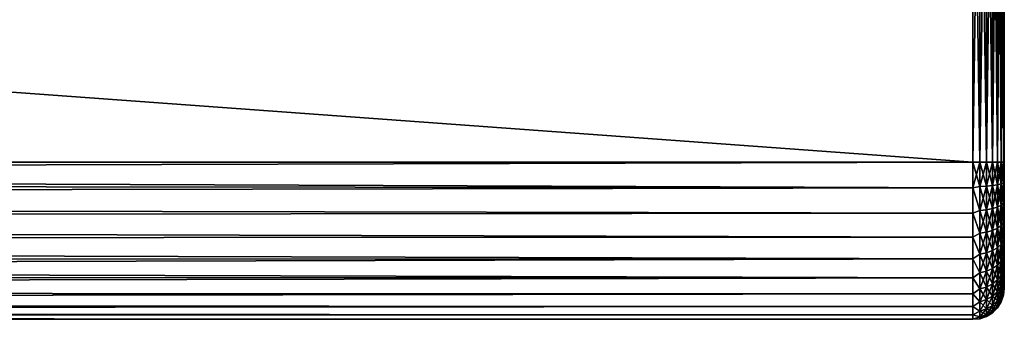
# Model space of a CAD drawing. Extents: x 0 to 500, y -78 to 1786.
# Tile 90 of 195: x 438 to 500, y 410 to 429. Entities that reach past the tile are written whole.
import ezdxf

# ---------------------------------------------------------------- set-up
doc = ezdxf.new("R2010")
doc.units = 0
doc.header["$LTSCALE"] = 52.148148
for name, color, linetype in [('16', 7, 'CONTINUOUS'), ('171', 7, 'CONTINUOUS'), ('172', 7, 'CONTINUOUS'), ('174', 7, 'CONTINUOUS'), ('207', 7, 'CONTINUOUS'), ('208', 7, 'CONTINUOUS'), ('210', 7, 'CONTINUOUS')]:
    doc.layers.add(name, color=color, linetype=linetype)

msp = doc.modelspace()

# ---------------------------------------------------------------- linework, layer by layer
at = {"layer": '16', "color": 7, "linetype": 'CONTINUOUS'}
for points in [[(500, 420.2, 8), (500, 420.2, -8), (500, 450.2, -8), (500, 420.2, 8)], [(500, 450.2, 8), (500, 420.2, 8), (500, 450.2, -8), (500, 450.2, 8)], [(500, 419.503, -7.97), (500, 420.2, -8), (500, 419.503, 7.97), (500, 419.503, -7.97)], [(500, 419.503, 7.97), (500, 420.2, -8), (500, 420.2, 8), (500, 419.503, 7.97)], [(500, 418.811, -7.878), (500, 419.503, -7.97), (500, 418.811, 7.878), (500, 418.811, -7.878)], [(500, 418.811, 7.878), (500, 419.503, -7.97), (500, 419.503, 7.97), (500, 418.811, 7.878)], [(500, 418.129, -7.727), (500, 418.811, -7.878), (500, 418.129, 7.727), (500, 418.129, -7.727)], [(500, 418.129, 7.727), (500, 418.811, -7.878), (500, 418.811, 7.878), (500, 418.129, 7.727)], [(500, 417.464, -7.518), (500, 418.129, -7.727), (500, 417.464, 7.518), (500, 417.464, -7.518)], [(500, 417.464, 7.518), (500, 418.129, -7.727), (500, 418.129, 7.727), (500, 417.464, 7.518)], [(500, 416.819, -7.25), (500, 417.464, -7.518), (500, 416.819, 7.25), (500, 416.819, -7.25)], [(500, 416.819, 7.25), (500, 417.464, -7.518), (500, 417.464, 7.518), (500, 416.819, 7.25)], [(500, 416.2, -6.928), (500, 416.819, -7.25), (500, 416.2, 6.928), (500, 416.2, -6.928)], [(500, 416.2, 6.928), (500, 416.819, -7.25), (500, 416.819, 7.25), (500, 416.2, 6.928)], [(500, 415.611, -6.553), (500, 416.2, -6.928), (500, 415.611, 6.553), (500, 415.611, -6.553)], [(500, 415.611, 6.553), (500, 416.2, -6.928), (500, 416.2, 6.928), (500, 415.611, 6.553)], [(500, 415.058, -6.128), (500, 415.611, -6.553), (500, 415.058, 6.128), (500, 415.058, -6.128)], [(500, 415.058, 6.128), (500, 415.611, -6.553), (500, 415.611, 6.553), (500, 415.058, 6.128)], [(500, 414.543, -5.657), (500, 415.058, -6.128), (500, 414.543, 5.657), (500, 414.543, -5.657)], [(500, 414.543, 5.657), (500, 415.058, -6.128), (500, 415.058, 6.128), (500, 414.543, 5.657)], [(500, 414.072, -5.142), (500, 414.543, -5.657), (500, 414.072, 5.142), (500, 414.072, -5.142)], [(500, 414.072, 5.142), (500, 414.543, -5.657), (500, 414.543, 5.657), (500, 414.072, 5.142)], [(500, 413.647, -4.589), (500, 414.072, -5.142), (500, 413.647, 4.589), (500, 413.647, -4.589)], [(500, 413.647, 4.589), (500, 414.072, -5.142), (500, 414.072, 5.142), (500, 413.647, 4.589)], [(500, 413.272, -4), (500, 413.647, -4.589), (500, 413.272, 4), (500, 413.272, -4)], [(500, 413.272, 4), (500, 413.647, -4.589), (500, 413.647, 4.589), (500, 413.272, 4)], [(500, 412.95, -3.381), (500, 413.272, -4), (500, 412.95, 3.381), (500, 412.95, -3.381)], [(500, 412.95, 3.381), (500, 413.272, -4), (500, 413.272, 4), (500, 412.95, 3.381)], [(500, 412.682, -2.736), (500, 412.95, -3.381), (500, 412.682, 2.736), (500, 412.682, -2.736)], [(500, 412.682, 2.736), (500, 412.95, -3.381), (500, 412.95, 3.381), (500, 412.682, 2.736)], [(500, 412.473, -2.071), (500, 412.682, -2.736), (500, 412.473, 2.071), (500, 412.473, -2.071)], [(500, 412.473, 2.071), (500, 412.682, -2.736), (500, 412.682, 2.736), (500, 412.473, 2.071)], [(500, 412.322, -1.389), (500, 412.473, -2.071), (500, 412.322, 1.389), (500, 412.322, -1.389)], [(500, 412.322, 1.389), (500, 412.473, -2.071), (500, 412.473, 2.071), (500, 412.322, 1.389)], [(500, 412.23, -0.697), (500, 412.322, -1.389), (500, 412.23, 0.697), (500, 412.23, -0.697)], [(500, 412.23, 0.697), (500, 412.322, -1.389), (500, 412.322, 1.389), (500, 412.23, 0.697)], [(500, 412.2, 0), (500, 412.23, -0.697), (500, 412.23, 0.697), (500, 412.2, 0)]]:
    msp.add_3dface(points, dxfattribs=at)
at = {"layer": '171', "color": 7, "linetype": 'CONTINUOUS'}
for points in [[(86.18, 420.2, 10), (86.243, 419.014, 9.929), (498, 420.2, 10), (86.18, 420.2, 10)], [(86.243, 419.014, -9.929), (86.18, 420.2, -10), (498, 418.554, -9.864), (86.243, 419.014, -9.929)], [(498, 418.554, -9.864), (86.18, 420.2, -10), (498, 420.2, -10), (498, 418.554, -9.864)], [(498, 420.2, 10), (86.243, 419.014, 9.929), (498, 418.554, 9.864), (498, 420.2, 10)], [(86.243, 419.014, 9.929), (86.435, 417.801, 9.708), (498, 418.554, 9.864), (86.243, 419.014, 9.929)], [(86.435, 417.801, -9.708), (86.243, 419.014, -9.929), (498, 418.554, -9.864), (86.435, 417.801, -9.708)], [(498, 418.554, 9.864), (86.435, 417.801, 9.708), (498, 416.953, 9.458), (498, 418.554, 9.864)], [(498, 416.953, -9.458), (86.435, 417.801, -9.708), (498, 418.554, -9.864), (498, 416.953, -9.458)], [(86.435, 417.801, 9.708), (86.762, 416.547, 9.309), (498, 416.953, 9.458), (86.435, 417.801, 9.708)], [(86.762, 416.547, -9.309), (86.435, 417.801, -9.708), (498, 416.953, -9.458), (86.762, 416.547, -9.309)], [(498, 416.953, 9.458), (86.762, 416.547, 9.309), (498, 415.441, 8.795), (498, 416.953, 9.458)], [(498, 415.441, -8.795), (86.762, 416.547, -9.309), (498, 416.953, -9.458), (498, 415.441, -8.795)], [(86.762, 416.547, 9.309), (87.22, 415.268, 8.699), (498, 415.441, 8.795), (86.762, 416.547, 9.309)], [(87.22, 415.268, -8.699), (86.762, 416.547, -9.309), (498, 415.441, -8.795), (87.22, 415.268, -8.699)], [(498, 415.441, 8.795), (87.22, 415.268, 8.699), (498, 414.058, 7.891), (498, 415.441, 8.795)], [(498, 414.058, -7.891), (87.22, 415.268, -8.699), (498, 415.441, -8.795), (498, 414.058, -7.891)], [(87.22, 415.268, 8.699), (87.772, 414.026, 7.866), (498, 414.058, 7.891), (87.22, 415.268, 8.699)], [(87.772, 414.026, -7.866), (87.22, 415.268, -8.699), (498, 414.058, -7.891), (87.772, 414.026, -7.866)], [(87.772, 414.026, 7.866), (88.348, 412.908, 6.843), (498, 414.058, 7.891), (87.772, 414.026, 7.866)], [(498, 412.843, -6.773), (87.772, 414.026, -7.866), (498, 414.058, -7.891), (498, 412.843, -6.773)], [(88.348, 412.908, -6.843), (87.772, 414.026, -7.866), (498, 412.843, -6.773), (88.348, 412.908, -6.843)], [(498, 414.058, 7.891), (88.348, 412.908, 6.843), (498, 412.843, 6.773), (498, 414.058, 7.891)], [(88.348, 412.908, 6.843), (88.879, 411.976, 5.689), (498, 412.843, 6.773), (88.348, 412.908, 6.843)], [(88.879, 411.976, -5.689), (88.348, 412.908, -6.843), (498, 412.843, -6.773), (88.879, 411.976, -5.689)], [(498, 412.843, 6.773), (88.879, 411.976, 5.689), (498, 411.828, 5.469), (498, 412.843, 6.773)], [(498, 411.828, -5.469), (88.879, 411.976, -5.689), (498, 412.843, -6.773), (498, 411.828, -5.469)], [(88.879, 411.976, 5.689), (89.321, 411.251, 4.462), (498, 411.828, 5.469), (88.879, 411.976, 5.689)], [(89.321, 411.251, -4.462), (88.879, 411.976, -5.689), (498, 411.828, -5.469), (89.321, 411.251, -4.462)], [(498, 411.828, 5.469), (89.321, 411.251, 4.462), (498, 411.042, 4.017), (498, 411.828, 5.469)], [(498, 411.042, -4.017), (89.321, 411.251, -4.462), (498, 411.828, -5.469), (498, 411.042, -4.017)], [(89.321, 411.251, 4.462), (89.655, 410.726, 3.2), (498, 411.042, 4.017), (89.321, 411.251, 4.462)], [(89.655, 410.726, -3.2), (89.321, 411.251, -4.462), (498, 411.042, -4.017), (89.655, 410.726, -3.2)], [(498, 411.042, 4.017), (89.655, 410.726, 3.2), (498, 410.506, 2.455), (498, 411.042, 4.017)], [(498, 410.506, -2.455), (89.655, 410.726, -3.2), (498, 411.042, -4.017), (498, 410.506, -2.455)], [(89.655, 410.726, 3.2), (89.876, 410.387, 1.923), (498, 410.506, 2.455), (89.655, 410.726, 3.2)], [(89.876, 410.387, -1.923), (89.655, 410.726, -3.2), (498, 410.506, -2.455), (89.876, 410.387, -1.923)], [(498, 410.506, 2.455), (89.876, 410.387, 1.923), (498, 410.234, 0.826), (498, 410.506, 2.455)], [(498, 410.234, -0.826), (89.876, 410.387, -1.923), (498, 410.506, -2.455), (498, 410.234, -0.826)], [(89.876, 410.387, 1.923), (89.986, 410.221, 0.641), (498, 410.234, 0.826), (89.876, 410.387, 1.923)], [(89.986, 410.221, -0.641), (89.876, 410.387, -1.923), (498, 410.234, -0.826), (89.986, 410.221, -0.641)], [(89.986, 410.221, 0.641), (89.986, 410.221, -0.641), (498, 410.234, 0.826), (89.986, 410.221, 0.641)], [(498, 410.234, 0.826), (89.986, 410.221, -0.641), (498, 410.234, -0.826), (498, 410.234, 0.826)]]:
    msp.add_3dface(points, dxfattribs=at)
at = {"layer": '172', "color": 7, "linetype": 'CONTINUOUS'}
for points in [[(86.18, 420.2, -10), (86.18, 450.2, -10), (498, 450.2, -10), (86.18, 420.2, -10)], [(498, 420.2, -10), (86.18, 420.2, -10), (498, 450.2, -10), (498, 420.2, -10)]]:
    msp.add_3dface(points, dxfattribs=at)
at = {"layer": '174', "color": 7, "linetype": 'CONTINUOUS'}
for points in [[(86.18, 450.2, 10), (86.18, 420.2, 10), (498, 420.2, 10), (86.18, 450.2, 10)], [(86.18, 450.2, 10), (498, 420.2, 10), (498, 450.2, 10), (86.18, 450.2, 10)]]:
    msp.add_3dface(points, dxfattribs=at)
at = {"layer": '207', "color": 7, "linetype": 'CONTINUOUS'}
for points in [[(498, 420.2, 10), (498, 418.554, 9.864), (498.445, 420.2, 9.95), (498, 420.2, 10)], [(498.445, 420.2, 9.95), (498, 418.554, 9.864), (498.445, 418.643, 9.827), (498.445, 420.2, 9.95)], [(498, 418.554, -9.864), (498, 420.2, -10), (498.445, 418.643, -9.827), (498, 418.554, -9.864)], [(498, 420.2, -10), (498.445, 420.2, -9.95), (498.445, 418.643, -9.827), (498, 420.2, -10)], [(498.445, 420.2, -9.95), (498.868, 420.2, -9.802), (498.868, 418.667, -9.681), (498.445, 420.2, -9.95)], [(498.445, 420.2, -9.95), (498.868, 418.667, -9.681), (498.445, 418.643, -9.827), (498.445, 420.2, -9.95)], [(498.868, 420.2, 9.802), (498.445, 420.2, 9.95), (498.445, 418.643, 9.827), (498.868, 420.2, 9.802)], [(498.868, 418.667, 9.681), (498.868, 420.2, 9.802), (498.445, 418.643, 9.827), (498.868, 418.667, 9.681)], [(498.868, 420.2, -9.802), (499.248, 420.2, -9.563), (499.248, 418.704, -9.445), (498.868, 420.2, -9.802)], [(498.868, 420.2, -9.802), (499.248, 418.704, -9.445), (498.868, 418.667, -9.681), (498.868, 420.2, -9.802)], [(499.248, 420.2, 9.563), (498.868, 420.2, 9.802), (498.868, 418.667, 9.681), (499.248, 420.2, 9.563)], [(499.248, 418.704, 9.445), (499.248, 420.2, 9.563), (498.868, 418.667, 9.681), (499.248, 418.704, 9.445)], [(499.248, 420.2, -9.563), (499.565, 420.2, -9.246), (499.565, 418.754, -9.132), (499.248, 420.2, -9.563)], [(499.248, 420.2, -9.563), (499.565, 418.754, -9.132), (499.248, 418.704, -9.445), (499.248, 420.2, -9.563)], [(499.565, 420.2, 9.246), (499.248, 420.2, 9.563), (499.248, 418.704, 9.445), (499.565, 420.2, 9.246)], [(499.565, 418.754, 9.132), (499.565, 420.2, 9.246), (499.248, 418.704, 9.445), (499.565, 418.754, 9.132)], [(499.565, 420.2, -9.246), (499.803, 420.2, -8.866), (499.803, 418.813, -8.757), (499.565, 420.2, -9.246)], [(499.565, 420.2, -9.246), (499.803, 418.813, -8.757), (499.565, 418.754, -9.132), (499.565, 420.2, -9.246)], [(499.803, 420.2, 8.866), (499.565, 420.2, 9.246), (499.565, 418.754, 9.132), (499.803, 420.2, 8.866)], [(499.803, 418.813, 8.757), (499.803, 420.2, 8.866), (499.565, 418.754, 9.132), (499.803, 418.813, 8.757)], [(499.803, 420.2, -8.866), (499.95, 420.2, -8.443), (499.95, 418.879, -8.339), (499.803, 420.2, -8.866)], [(499.803, 420.2, -8.866), (499.95, 418.879, -8.339), (499.803, 418.813, -8.757), (499.803, 420.2, -8.866)], [(499.95, 420.2, 8.443), (499.803, 420.2, 8.866), (499.803, 418.813, 8.757), (499.95, 420.2, 8.443)], [(499.95, 418.879, 8.339), (499.95, 420.2, 8.443), (499.803, 418.813, 8.757), (499.95, 418.879, 8.339)], [(500, 420.2, -8), (500, 419.503, -7.97), (499.95, 420.2, -8.443), (500, 420.2, -8)], [(499.95, 420.2, -8.443), (500, 419.503, -7.97), (499.95, 418.879, -8.339), (499.95, 420.2, -8.443)], [(500, 419.503, 7.97), (500, 420.2, 8), (499.95, 418.879, 8.339), (500, 419.503, 7.97)], [(500, 420.2, 8), (499.95, 420.2, 8.443), (499.95, 418.879, 8.339), (500, 420.2, 8)], [(500, 419.503, -7.97), (500, 418.811, -7.878), (499.95, 418.879, -8.339), (500, 419.503, -7.97)], [(500, 418.811, 7.878), (500, 419.503, 7.97), (499.95, 418.879, 8.339), (500, 418.811, 7.878)], [(499.565, 418.754, -9.132), (499.565, 417.343, -8.793), (499.248, 418.704, -9.445), (499.565, 418.754, -9.132)], [(499.565, 417.343, 8.793), (499.565, 418.754, 9.132), (499.248, 417.245, 9.095), (499.565, 417.343, 8.793)], [(499.248, 417.245, 9.095), (499.565, 418.754, 9.132), (499.248, 418.704, 9.445), (499.248, 417.245, 9.095)], [(499.803, 418.813, -8.757), (499.803, 417.46, -8.432), (499.565, 418.754, -9.132), (499.803, 418.813, -8.757)], [(499.803, 417.46, 8.432), (499.803, 418.813, 8.757), (499.565, 417.343, 8.793), (499.803, 417.46, 8.432)], [(499.565, 417.343, 8.793), (499.803, 418.813, 8.757), (499.565, 418.754, 9.132), (499.565, 417.343, 8.793)], [(499.565, 418.754, -9.132), (499.803, 417.46, -8.432), (499.565, 417.343, -8.793), (499.565, 418.754, -9.132)], [(499.95, 418.879, -8.339), (499.95, 417.591, -8.03), (499.803, 418.813, -8.757), (499.95, 418.879, -8.339)], [(499.95, 417.591, 8.03), (499.95, 418.879, 8.339), (499.803, 417.46, 8.432), (499.95, 417.591, 8.03)], [(499.803, 417.46, 8.432), (499.95, 418.879, 8.339), (499.803, 418.813, 8.757), (499.803, 417.46, 8.432)], [(499.803, 418.813, -8.757), (499.95, 417.591, -8.03), (499.803, 417.46, -8.432), (499.803, 418.813, -8.757)], [(500, 418.811, -7.878), (500, 418.129, -7.727), (499.95, 418.879, -8.339), (500, 418.811, -7.878)], [(499.95, 418.879, -8.339), (500, 418.129, -7.727), (499.95, 417.591, -8.03), (499.95, 418.879, -8.339)], [(499.95, 417.591, 8.03), (500, 418.811, 7.878), (499.95, 418.879, 8.339), (499.95, 417.591, 8.03)], [(500, 418.129, 7.727), (500, 418.811, 7.878), (499.95, 417.591, 8.03), (500, 418.129, 7.727)], [(498, 418.554, 9.864), (498.445, 417.125, 9.463), (498.445, 418.643, 9.827), (498, 418.554, 9.864)], [(498, 418.554, -9.864), (498.445, 418.643, -9.827), (498.445, 417.125, -9.463), (498, 418.554, -9.864)], [(498, 418.554, 9.864), (498, 416.953, 9.458), (498.445, 417.125, 9.463), (498, 418.554, 9.864)], [(498, 416.953, -9.458), (498, 418.554, -9.864), (498.445, 417.125, -9.463), (498, 416.953, -9.458)], [(498.868, 418.667, -9.681), (498.868, 417.171, -9.322), (498.445, 418.643, -9.827), (498.868, 418.667, -9.681)], [(498.868, 417.171, 9.322), (498.868, 418.667, 9.681), (498.445, 417.125, 9.463), (498.868, 417.171, 9.322)], [(498.445, 417.125, 9.463), (498.868, 418.667, 9.681), (498.445, 418.643, 9.827), (498.445, 417.125, 9.463)], [(498.445, 418.643, -9.827), (498.868, 417.171, -9.322), (498.445, 417.125, -9.463), (498.445, 418.643, -9.827)], [(499.248, 418.704, -9.445), (499.248, 417.245, -9.095), (498.868, 418.667, -9.681), (499.248, 418.704, -9.445)], [(499.248, 417.245, 9.095), (499.248, 418.704, 9.445), (498.868, 417.171, 9.322), (499.248, 417.245, 9.095)], [(498.868, 417.171, 9.322), (499.248, 418.704, 9.445), (498.868, 418.667, 9.681), (498.868, 417.171, 9.322)], [(498.868, 418.667, -9.681), (499.248, 417.245, -9.095), (498.868, 417.171, -9.322), (498.868, 418.667, -9.681)], [(499.248, 418.704, -9.445), (499.565, 417.343, -8.793), (499.248, 417.245, -9.095), (499.248, 418.704, -9.445)], [(500, 418.129, -7.727), (500, 417.464, -7.518), (499.95, 417.591, -8.03), (500, 418.129, -7.727)], [(500, 417.464, 7.518), (500, 418.129, 7.727), (499.95, 417.591, 8.03), (500, 417.464, 7.518)], [(499.95, 417.591, -8.03), (499.95, 416.367, -7.523), (499.803, 417.46, -8.432), (499.95, 417.591, -8.03)], [(499.95, 416.367, 7.523), (499.95, 417.591, 8.03), (499.803, 416.175, 7.9), (499.95, 416.367, 7.523)], [(499.803, 416.175, 7.9), (499.95, 417.591, 8.03), (499.803, 417.46, 8.432), (499.803, 416.175, 7.9)], [(500, 417.464, -7.518), (500, 416.819, -7.25), (499.95, 417.591, -8.03), (500, 417.464, -7.518)], [(499.95, 417.591, -8.03), (500, 416.819, -7.25), (499.95, 416.367, -7.523), (499.95, 417.591, -8.03)], [(499.95, 416.367, 7.523), (500, 417.464, 7.518), (499.95, 417.591, 8.03), (499.95, 416.367, 7.523)], [(498, 416.953, 9.458), (498.445, 415.683, 8.865), (498.445, 417.125, 9.463), (498, 416.953, 9.458)], [(498, 416.953, -9.458), (498.445, 417.125, -9.463), (498.445, 415.683, -8.865), (498, 416.953, -9.458)], [(498, 416.953, 9.458), (498, 415.441, 8.795), (498.445, 415.683, 8.865), (498, 416.953, 9.458)], [(498, 415.441, -8.795), (498, 416.953, -9.458), (498.445, 415.683, -8.865), (498, 415.441, -8.795)], [(498.868, 417.171, -9.322), (498.868, 415.75, -8.733), (498.445, 417.125, -9.463), (498.868, 417.171, -9.322)], [(498.868, 415.75, 8.733), (498.868, 417.171, 9.322), (498.445, 415.683, 8.865), (498.868, 415.75, 8.733)], [(498.445, 415.683, 8.865), (498.868, 417.171, 9.322), (498.445, 417.125, 9.463), (498.445, 415.683, 8.865)], [(498.445, 417.125, -9.463), (498.868, 415.75, -8.733), (498.445, 415.683, -8.865), (498.445, 417.125, -9.463)], [(499.248, 417.245, -9.095), (499.248, 415.858, -8.521), (498.868, 417.171, -9.322), (499.248, 417.245, -9.095)], [(499.248, 415.858, 8.521), (499.248, 417.245, 9.095), (498.868, 415.75, 8.733), (499.248, 415.858, 8.521)], [(498.868, 415.75, 8.733), (499.248, 417.245, 9.095), (498.868, 417.171, 9.322), (498.868, 415.75, 8.733)], [(498.868, 417.171, -9.322), (499.248, 415.858, -8.521), (498.868, 415.75, -8.733), (498.868, 417.171, -9.322)], [(499.565, 417.343, -8.793), (499.565, 416.002, -8.238), (499.248, 417.245, -9.095), (499.565, 417.343, -8.793)], [(499.565, 416.002, 8.238), (499.565, 417.343, 8.793), (499.248, 415.858, 8.521), (499.565, 416.002, 8.238)], [(499.248, 415.858, 8.521), (499.565, 417.343, 8.793), (499.248, 417.245, 9.095), (499.248, 415.858, 8.521)], [(499.248, 417.245, -9.095), (499.565, 416.002, -8.238), (499.248, 415.858, -8.521), (499.248, 417.245, -9.095)], [(499.803, 417.46, -8.432), (499.803, 416.175, -7.9), (499.565, 417.343, -8.793), (499.803, 417.46, -8.432)], [(499.803, 416.175, 7.9), (499.803, 417.46, 8.432), (499.565, 416.002, 8.238), (499.803, 416.175, 7.9)], [(499.565, 416.002, 8.238), (499.803, 417.46, 8.432), (499.565, 417.343, 8.793), (499.565, 416.002, 8.238)], [(499.565, 417.343, -8.793), (499.803, 416.175, -7.9), (499.565, 416.002, -8.238), (499.565, 417.343, -8.793)], [(499.803, 417.46, -8.432), (499.95, 416.367, -7.523), (499.803, 416.175, -7.9), (499.803, 417.46, -8.432)], [(500, 416.819, 7.25), (500, 417.464, 7.518), (499.95, 416.367, 7.523), (500, 416.819, 7.25)], [(499.95, 416.367, -7.523), (499.95, 415.237, -6.83), (499.803, 416.175, -7.9), (499.95, 416.367, -7.523)], [(499.95, 415.237, 6.83), (499.95, 416.367, 7.523), (499.803, 414.989, 7.173), (499.95, 415.237, 6.83)], [(499.803, 414.989, 7.173), (499.95, 416.367, 7.523), (499.803, 416.175, 7.9), (499.803, 414.989, 7.173)], [(500, 416.819, -7.25), (500, 416.2, -6.928), (499.95, 416.367, -7.523), (500, 416.819, -7.25)], [(500, 416.2, 6.928), (500, 416.819, 7.25), (499.95, 416.367, 7.523), (500, 416.2, 6.928)], [(500, 416.2, -6.928), (500, 415.611, -6.553), (499.95, 416.367, -7.523), (500, 416.2, -6.928)], [(499.95, 416.367, -7.523), (500, 415.611, -6.553), (499.95, 415.237, -6.83), (499.95, 416.367, -7.523)], [(499.95, 415.237, 6.83), (500, 416.2, 6.928), (499.95, 416.367, 7.523), (499.95, 415.237, 6.83)], [(498, 415.441, 8.795), (498.445, 414.352, 8.05), (498.445, 415.683, 8.865), (498, 415.441, 8.795)], [(498, 415.441, -8.795), (498.445, 415.683, -8.865), (498.445, 414.352, -8.05), (498, 415.441, -8.795)], [(498.868, 415.75, -8.733), (498.868, 414.439, -7.93), (498.445, 415.683, -8.865), (498.868, 415.75, -8.733)], [(498.868, 414.439, 7.93), (498.868, 415.75, 8.733), (498.445, 414.352, 8.05), (498.868, 414.439, 7.93)], [(498.445, 414.352, 8.05), (498.868, 415.75, 8.733), (498.445, 415.683, 8.865), (498.445, 414.352, 8.05)], [(498.445, 415.683, -8.865), (498.868, 414.439, -7.93), (498.445, 414.352, -8.05), (498.445, 415.683, -8.865)], [(499.248, 415.858, -8.521), (499.248, 414.579, -7.737), (498.868, 415.75, -8.733), (499.248, 415.858, -8.521)], [(499.248, 414.579, 7.737), (499.248, 415.858, 8.521), (498.868, 414.439, 7.93), (499.248, 414.579, 7.737)], [(498.868, 414.439, 7.93), (499.248, 415.858, 8.521), (498.868, 415.75, 8.733), (498.868, 414.439, 7.93)], [(498.868, 415.75, -8.733), (499.248, 414.579, -7.737), (498.868, 414.439, -7.93), (498.868, 415.75, -8.733)], [(499.565, 416.002, -8.238), (499.565, 414.765, -7.48), (499.248, 415.858, -8.521), (499.565, 416.002, -8.238)], [(499.565, 414.765, 7.48), (499.565, 416.002, 8.238), (499.248, 414.579, 7.737), (499.565, 414.765, 7.48)], [(499.248, 414.579, 7.737), (499.565, 416.002, 8.238), (499.248, 415.858, 8.521), (499.248, 414.579, 7.737)], [(499.248, 415.858, -8.521), (499.565, 414.765, -7.48), (499.248, 414.579, -7.737), (499.248, 415.858, -8.521)], [(499.803, 416.175, -7.9), (499.803, 414.989, -7.173), (499.565, 416.002, -8.238), (499.803, 416.175, -7.9)], [(499.803, 414.989, 7.173), (499.803, 416.175, 7.9), (499.565, 414.765, 7.48), (499.803, 414.989, 7.173)], [(499.565, 414.765, 7.48), (499.803, 416.175, 7.9), (499.565, 416.002, 8.238), (499.565, 414.765, 7.48)], [(499.565, 416.002, -8.238), (499.803, 414.989, -7.173), (499.565, 414.765, -7.48), (499.565, 416.002, -8.238)], [(499.803, 416.175, -7.9), (499.95, 415.237, -6.83), (499.803, 414.989, -7.173), (499.803, 416.175, -7.9)], [(500, 415.611, 6.553), (500, 416.2, 6.928), (499.95, 415.237, 6.83), (500, 415.611, 6.553)], [(500, 415.611, -6.553), (500, 415.058, -6.128), (499.95, 415.237, -6.83), (500, 415.611, -6.553)], [(500, 415.058, 6.128), (500, 415.611, 6.553), (499.95, 415.237, 6.83), (500, 415.058, 6.128)], [(498, 415.441, 8.795), (498, 414.058, 7.891), (498.445, 414.352, 8.05), (498, 415.441, 8.795)], [(498, 414.058, -7.891), (498, 415.441, -8.795), (498.445, 414.352, -8.05), (498, 414.058, -7.891)], [(499.803, 414.989, -7.173), (499.803, 413.931, -6.269), (499.565, 414.765, -7.48), (499.803, 414.989, -7.173)], [(499.803, 413.931, 6.269), (499.803, 414.989, 7.173), (499.565, 413.662, 6.538), (499.803, 413.931, 6.269)], [(499.565, 413.662, 6.538), (499.803, 414.989, 7.173), (499.565, 414.765, 7.48), (499.565, 413.662, 6.538)], [(499.95, 415.237, -6.83), (499.95, 414.23, -5.97), (499.803, 414.989, -7.173), (499.95, 415.237, -6.83)], [(499.95, 414.23, 5.97), (499.95, 415.237, 6.83), (499.803, 413.931, 6.269), (499.95, 414.23, 5.97)], [(499.803, 413.931, 6.269), (499.95, 415.237, 6.83), (499.803, 414.989, 7.173), (499.803, 413.931, 6.269)], [(499.803, 414.989, -7.173), (499.95, 414.23, -5.97), (499.803, 413.931, -6.269), (499.803, 414.989, -7.173)], [(500, 415.058, -6.128), (500, 414.543, -5.657), (499.95, 415.237, -6.83), (500, 415.058, -6.128)], [(499.95, 415.237, -6.83), (500, 414.543, -5.657), (499.95, 414.23, -5.97), (499.95, 415.237, -6.83)], [(499.95, 414.23, 5.97), (500, 415.058, 6.128), (499.95, 415.237, 6.83), (499.95, 414.23, 5.97)], [(500, 414.543, 5.657), (500, 415.058, 6.128), (499.95, 414.23, 5.97), (500, 414.543, 5.657)], [(498, 414.058, 7.891), (498.445, 413.164, 7.036), (498.445, 414.352, 8.05), (498, 414.058, 7.891)], [(498, 414.058, -7.891), (498.445, 414.352, -8.05), (498.445, 413.164, -7.036), (498, 414.058, -7.891)], [(498.868, 414.439, -7.93), (498.868, 413.269, -6.931), (498.445, 414.352, -8.05), (498.868, 414.439, -7.93)], [(498.868, 413.269, 6.931), (498.868, 414.439, 7.93), (498.445, 413.164, 7.036), (498.868, 413.269, 6.931)], [(498.445, 413.164, 7.036), (498.868, 414.439, 7.93), (498.445, 414.352, 8.05), (498.445, 413.164, 7.036)], [(498.445, 414.352, -8.05), (498.868, 413.269, -6.931), (498.445, 413.164, -7.036), (498.445, 414.352, -8.05)], [(499.248, 414.579, -7.737), (499.248, 413.438, -6.762), (498.868, 414.439, -7.93), (499.248, 414.579, -7.737)], [(499.248, 413.438, 6.762), (499.248, 414.579, 7.737), (498.868, 413.269, 6.931), (499.248, 413.438, 6.762)], [(498.868, 413.269, 6.931), (499.248, 414.579, 7.737), (498.868, 414.439, 7.93), (498.868, 413.269, 6.931)], [(498.868, 414.439, -7.93), (499.248, 413.438, -6.762), (498.868, 413.269, -6.931), (498.868, 414.439, -7.93)], [(499.565, 414.765, -7.48), (499.565, 413.662, -6.538), (499.248, 414.579, -7.737), (499.565, 414.765, -7.48)], [(499.565, 413.662, 6.538), (499.565, 414.765, 7.48), (499.248, 413.438, 6.762), (499.565, 413.662, 6.538)], [(499.248, 413.438, 6.762), (499.565, 414.765, 7.48), (499.248, 414.579, 7.737), (499.248, 413.438, 6.762)], [(499.248, 414.579, -7.737), (499.565, 413.662, -6.538), (499.248, 413.438, -6.762), (499.248, 414.579, -7.737)], [(499.565, 414.765, -7.48), (499.803, 413.931, -6.269), (499.565, 413.662, -6.538), (499.565, 414.765, -7.48)], [(500, 414.543, -5.657), (500, 414.072, -5.142), (499.95, 414.23, -5.97), (500, 414.543, -5.657)], [(500, 414.072, 5.142), (500, 414.543, 5.657), (499.95, 413.37, 4.963), (500, 414.072, 5.142)], [(499.95, 413.37, 4.963), (500, 414.543, 5.657), (499.95, 414.23, 5.97), (499.95, 413.37, 4.963)], [(498, 414.058, 7.891), (498, 412.843, 6.773), (498.445, 413.164, 7.036), (498, 414.058, 7.891)], [(498, 412.843, -6.773), (498, 414.058, -7.891), (498.445, 413.164, -7.036), (498, 412.843, -6.773)], [(499.803, 413.931, -6.269), (499.803, 413.027, -5.211), (499.565, 413.662, -6.538), (499.803, 413.931, -6.269)], [(499.803, 413.027, 5.211), (499.803, 413.931, 6.269), (499.565, 412.72, 5.435), (499.803, 413.027, 5.211)], [(499.565, 412.72, 5.435), (499.803, 413.931, 6.269), (499.565, 413.662, 6.538), (499.565, 412.72, 5.435)], [(499.95, 414.23, -5.97), (499.95, 413.37, -4.963), (499.803, 413.931, -6.269), (499.95, 414.23, -5.97)], [(499.95, 413.37, 4.963), (499.95, 414.23, 5.97), (499.803, 413.027, 5.211), (499.95, 413.37, 4.963)], [(499.803, 413.027, 5.211), (499.95, 414.23, 5.97), (499.803, 413.931, 6.269), (499.803, 413.027, 5.211)], [(499.803, 413.931, -6.269), (499.95, 413.37, -4.963), (499.803, 413.027, -5.211), (499.803, 413.931, -6.269)], [(499.95, 414.23, -5.97), (500, 414.072, -5.142), (499.95, 413.37, -4.963), (499.95, 414.23, -5.97)], [(500, 414.072, -5.142), (500, 413.647, -4.589), (499.95, 413.37, -4.963), (500, 414.072, -5.142)], [(500, 413.647, 4.589), (500, 414.072, 5.142), (499.95, 413.37, 4.963), (500, 413.647, 4.589)], [(498, 412.843, 6.773), (498.445, 412.15, 5.848), (498.445, 413.164, 7.036), (498, 412.843, 6.773)], [(498, 412.843, -6.773), (498.445, 413.164, -7.036), (498.445, 412.15, -5.848), (498, 412.843, -6.773)], [(498.868, 413.269, -6.931), (498.868, 412.27, -5.761), (498.445, 413.164, -7.036), (498.868, 413.269, -6.931)], [(498.868, 412.27, 5.761), (498.868, 413.269, 6.931), (498.445, 412.15, 5.848), (498.868, 412.27, 5.761)], [(498.445, 412.15, 5.848), (498.868, 413.269, 6.931), (498.445, 413.164, 7.036), (498.445, 412.15, 5.848)], [(498.445, 413.164, -7.036), (498.868, 412.27, -5.761), (498.445, 412.15, -5.848), (498.445, 413.164, -7.036)], [(499.248, 413.438, -6.762), (499.248, 412.463, -5.621), (498.868, 413.269, -6.931), (499.248, 413.438, -6.762)], [(499.248, 412.463, 5.621), (499.248, 413.438, 6.762), (498.868, 412.27, 5.761), (499.248, 412.463, 5.621)], [(498.868, 412.27, 5.761), (499.248, 413.438, 6.762), (498.868, 413.269, 6.931), (498.868, 412.27, 5.761)], [(498.868, 413.269, -6.931), (499.248, 412.463, -5.621), (498.868, 412.27, -5.761), (498.868, 413.269, -6.931)], [(499.565, 413.662, -6.538), (499.565, 412.72, -5.435), (499.248, 413.438, -6.762), (499.565, 413.662, -6.538)], [(499.565, 412.72, 5.435), (499.565, 413.662, 6.538), (499.248, 412.463, 5.621), (499.565, 412.72, 5.435)], [(499.248, 412.463, 5.621), (499.565, 413.662, 6.538), (499.248, 413.438, 6.762), (499.248, 412.463, 5.621)], [(499.248, 413.438, -6.762), (499.565, 412.72, -5.435), (499.248, 412.463, -5.621), (499.248, 413.438, -6.762)], [(499.565, 413.662, -6.538), (499.803, 413.027, -5.211), (499.565, 412.72, -5.435), (499.565, 413.662, -6.538)], [(499.95, 413.37, -4.963), (499.95, 412.677, -3.833), (499.803, 413.027, -5.211), (499.95, 413.37, -4.963)], [(499.95, 412.677, 3.833), (499.95, 413.37, 4.963), (499.803, 412.3, 4.025), (499.95, 412.677, 3.833)], [(499.803, 412.3, 4.025), (499.95, 413.37, 4.963), (499.803, 413.027, 5.211), (499.803, 412.3, 4.025)], [(500, 413.647, -4.589), (500, 413.272, -4), (499.95, 413.37, -4.963), (500, 413.647, -4.589)], [(500, 413.272, 4), (500, 413.647, 4.589), (499.95, 412.677, 3.833), (500, 413.272, 4)], [(499.95, 412.677, 3.833), (500, 413.647, 4.589), (499.95, 413.37, 4.963), (499.95, 412.677, 3.833)], [(499.95, 413.37, -4.963), (500, 413.272, -4), (499.95, 412.677, -3.833), (499.95, 413.37, -4.963)], [(500, 413.272, -4), (500, 412.95, -3.381), (499.95, 412.677, -3.833), (500, 413.272, -4)], [(500, 412.95, 3.381), (500, 413.272, 4), (499.95, 412.677, 3.833), (500, 412.95, 3.381)], [(498, 412.843, 6.773), (498, 411.828, 5.469), (498.445, 412.15, 5.848), (498, 412.843, 6.773)], [(498, 411.828, -5.469), (498, 412.843, -6.773), (498.445, 412.15, -5.848), (498, 411.828, -5.469)], [(499.565, 412.72, -5.435), (499.565, 411.962, -4.198), (499.248, 412.463, -5.621), (499.565, 412.72, -5.435)], [(499.565, 411.962, 4.198), (499.565, 412.72, 5.435), (499.248, 411.679, 4.342), (499.565, 411.962, 4.198)], [(499.248, 411.679, 4.342), (499.565, 412.72, 5.435), (499.248, 412.463, 5.621), (499.248, 411.679, 4.342)], [(499.803, 413.027, -5.211), (499.803, 412.3, -4.025), (499.565, 412.72, -5.435), (499.803, 413.027, -5.211)], [(499.803, 412.3, 4.025), (499.803, 413.027, 5.211), (499.565, 411.962, 4.198), (499.803, 412.3, 4.025)], [(499.565, 411.962, 4.198), (499.803, 413.027, 5.211), (499.565, 412.72, 5.435), (499.565, 411.962, 4.198)], [(499.565, 412.72, -5.435), (499.803, 412.3, -4.025), (499.565, 411.962, -4.198), (499.565, 412.72, -5.435)], [(499.803, 413.027, -5.211), (499.95, 412.677, -3.833), (499.803, 412.3, -4.025), (499.803, 413.027, -5.211)], [(499.95, 412.677, -3.833), (499.95, 412.17, -2.609), (499.803, 412.3, -4.025), (499.95, 412.677, -3.833)], [(499.95, 412.17, 2.609), (499.95, 412.677, 3.833), (499.803, 411.768, 2.74), (499.95, 412.17, 2.609)], [(499.803, 411.768, 2.74), (499.95, 412.677, 3.833), (499.803, 412.3, 4.025), (499.803, 411.768, 2.74)], [(500, 412.95, -3.381), (500, 412.682, -2.736), (499.95, 412.677, -3.833), (500, 412.95, -3.381)], [(500, 412.682, 2.736), (500, 412.95, 3.381), (499.95, 412.17, 2.609), (500, 412.682, 2.736)], [(499.95, 412.17, 2.609), (500, 412.95, 3.381), (499.95, 412.677, 3.833), (499.95, 412.17, 2.609)], [(500, 412.682, -2.736), (500, 412.473, -2.071), (499.95, 412.17, -2.609), (500, 412.682, -2.736)], [(499.95, 412.677, -3.833), (500, 412.682, -2.736), (499.95, 412.17, -2.609), (499.95, 412.677, -3.833)], [(500, 412.473, 2.071), (500, 412.682, 2.736), (499.95, 412.17, 2.609), (500, 412.473, 2.071)], [(500, 412.473, -2.071), (500, 412.322, -1.389), (499.95, 412.17, -2.609), (500, 412.473, -2.071)], [(500, 412.322, 1.389), (500, 412.473, 2.071), (499.95, 411.861, 1.321), (500, 412.322, 1.389)], [(499.95, 411.861, 1.321), (500, 412.473, 2.071), (499.95, 412.17, 2.609), (499.95, 411.861, 1.321)], [(498, 411.828, 5.469), (498.445, 411.335, 4.517), (498.445, 412.15, 5.848), (498, 411.828, 5.469)], [(498, 411.828, -5.469), (498.445, 412.15, -5.848), (498.445, 411.335, -4.517), (498, 411.828, -5.469)], [(498.868, 412.27, -5.761), (498.868, 411.467, -4.45), (498.445, 412.15, -5.848), (498.868, 412.27, -5.761)], [(498.868, 411.467, 4.45), (498.868, 412.27, 5.761), (498.445, 411.335, 4.517), (498.868, 411.467, 4.45)], [(498.445, 411.335, 4.517), (498.868, 412.27, 5.761), (498.445, 412.15, 5.848), (498.445, 411.335, 4.517)], [(498.445, 412.15, -5.848), (498.868, 411.467, -4.45), (498.445, 411.335, -4.517), (498.445, 412.15, -5.848)], [(499.248, 412.463, -5.621), (499.248, 411.679, -4.342), (498.868, 412.27, -5.761), (499.248, 412.463, -5.621)], [(499.248, 411.679, 4.342), (499.248, 412.463, 5.621), (498.868, 411.467, 4.45), (499.248, 411.679, 4.342)], [(498.868, 411.467, 4.45), (499.248, 412.463, 5.621), (498.868, 412.27, 5.761), (498.868, 411.467, 4.45)], [(498.868, 412.27, -5.761), (499.248, 411.679, -4.342), (498.868, 411.467, -4.45), (498.868, 412.27, -5.761)], [(499.248, 412.463, -5.621), (499.565, 411.962, -4.198), (499.248, 411.679, -4.342), (499.248, 412.463, -5.621)], [(499.565, 411.962, -4.198), (499.565, 411.407, -2.857), (499.248, 411.679, -4.342), (499.565, 411.962, -4.198)], [(499.565, 411.407, 2.857), (499.565, 411.962, 4.198), (499.248, 411.105, 2.955), (499.565, 411.407, 2.857)], [(499.248, 411.105, 2.955), (499.565, 411.962, 4.198), (499.248, 411.679, 4.342), (499.248, 411.105, 2.955)], [(499.803, 412.3, -4.025), (499.803, 411.768, -2.74), (499.565, 411.962, -4.198), (499.803, 412.3, -4.025)], [(499.803, 411.768, 2.74), (499.803, 412.3, 4.025), (499.565, 411.407, 2.857), (499.803, 411.768, 2.74)], [(499.565, 411.407, 2.857), (499.803, 412.3, 4.025), (499.565, 411.962, 4.198), (499.565, 411.407, 2.857)], [(499.565, 411.962, -4.198), (499.803, 411.768, -2.74), (499.565, 411.407, -2.857), (499.565, 411.962, -4.198)], [(499.803, 412.3, -4.025), (499.95, 412.17, -2.609), (499.803, 411.768, -2.74), (499.803, 412.3, -4.025)], [(499.95, 412.17, -2.609), (499.95, 411.861, -1.321), (499.803, 411.768, -2.74), (499.95, 412.17, -2.609)], [(499.95, 411.861, 1.321), (499.95, 412.17, 2.609), (499.803, 411.443, 1.387), (499.95, 411.861, 1.321)], [(499.803, 411.443, 1.387), (499.95, 412.17, 2.609), (499.803, 411.768, 2.74), (499.803, 411.443, 1.387)], [(499.95, 411.861, -1.321), (499.95, 411.757), (499.803, 411.443, -1.387), (499.95, 411.861, -1.321)], [(499.803, 411.768, -2.74), (499.95, 411.861, -1.321), (499.803, 411.443, -1.387), (499.803, 411.768, -2.74)], [(499.95, 411.757), (499.95, 411.861, 1.321), (499.803, 411.334), (499.95, 411.757)], [(499.803, 411.334), (499.95, 411.861, 1.321), (499.803, 411.443, 1.387), (499.803, 411.334)], [(500, 412.322, -1.389), (500, 412.23, -0.697), (499.95, 411.861, -1.321), (500, 412.322, -1.389)], [(499.95, 412.17, -2.609), (500, 412.322, -1.389), (499.95, 411.861, -1.321), (499.95, 412.17, -2.609)], [(500, 412.23, 0.697), (500, 412.322, 1.389), (499.95, 411.861, 1.321), (500, 412.23, 0.697)], [(500, 412.23, -0.697), (500, 412.2, 0), (499.95, 411.861, -1.321), (500, 412.23, -0.697)], [(500, 412.2, 0), (500, 412.23, 0.697), (499.95, 411.757), (500, 412.2, 0)], [(499.95, 411.757), (500, 412.23, 0.697), (499.95, 411.861, 1.321), (499.95, 411.757)], [(499.95, 411.861, -1.321), (500, 412.2, 0), (499.95, 411.757), (499.95, 411.861, -1.321)], [(498, 411.828, 5.469), (498, 411.042, 4.017), (498.445, 411.335, 4.517), (498, 411.828, 5.469)], [(498, 411.042, -4.017), (498, 411.828, -5.469), (498.445, 411.335, -4.517), (498, 411.042, -4.017)], [(498, 411.042, 4.017), (498.445, 410.737, 3.075), (498.445, 411.335, 4.517), (498, 411.042, 4.017)], [(498, 411.042, -4.017), (498.445, 411.335, -4.517), (498.445, 410.737, -3.075), (498, 411.042, -4.017)], [(498.868, 411.467, -4.45), (498.868, 410.878, -3.029), (498.445, 411.335, -4.517), (498.868, 411.467, -4.45)], [(498.868, 410.878, 3.029), (498.868, 411.467, 4.45), (498.445, 410.737, 3.075), (498.868, 410.878, 3.029)], [(498.445, 410.737, 3.075), (498.868, 411.467, 4.45), (498.445, 411.335, 4.517), (498.445, 410.737, 3.075)], [(498.445, 411.335, -4.517), (498.868, 410.878, -3.029), (498.445, 410.737, -3.075), (498.445, 411.335, -4.517)], [(499.248, 411.679, -4.342), (499.248, 411.105, -2.955), (498.868, 411.467, -4.45), (499.248, 411.679, -4.342)], [(499.248, 411.105, 2.955), (499.248, 411.679, 4.342), (498.868, 410.878, 3.029), (499.248, 411.105, 2.955)], [(498.868, 410.878, 3.029), (499.248, 411.679, 4.342), (498.868, 411.467, 4.45), (498.868, 410.878, 3.029)], [(498.868, 411.467, -4.45), (499.248, 411.105, -2.955), (498.868, 410.878, -3.029), (498.868, 411.467, -4.45)], [(499.248, 411.679, -4.342), (499.565, 411.407, -2.857), (499.248, 411.105, -2.955), (499.248, 411.679, -4.342)], [(499.565, 411.407, -2.857), (499.565, 411.068, -1.446), (499.248, 411.105, -2.955), (499.565, 411.407, -2.857)], [(499.565, 411.068, 1.446), (499.565, 411.407, 2.857), (499.248, 410.755, 1.496), (499.565, 411.068, 1.446)], [(499.248, 410.755, 1.496), (499.565, 411.407, 2.857), (499.248, 411.105, 2.955), (499.248, 410.755, 1.496)], [(499.803, 411.768, -2.74), (499.803, 411.443, -1.387), (499.565, 411.407, -2.857), (499.803, 411.768, -2.74)], [(499.803, 411.443, 1.387), (499.803, 411.768, 2.74), (499.565, 411.068, 1.446), (499.803, 411.443, 1.387)], [(499.565, 411.068, 1.446), (499.803, 411.768, 2.74), (499.565, 411.407, 2.857), (499.565, 411.068, 1.446)], [(499.803, 411.443, -1.387), (499.803, 411.334), (499.565, 411.068, -1.446), (499.803, 411.443, -1.387)], [(499.565, 411.407, -2.857), (499.803, 411.443, -1.387), (499.565, 411.068, -1.446), (499.565, 411.407, -2.857)], [(499.803, 411.334), (499.803, 411.443, 1.387), (499.565, 410.954), (499.803, 411.334)], [(499.565, 410.954), (499.803, 411.443, 1.387), (499.565, 411.068, 1.446), (499.565, 410.954)], [(499.565, 411.068, -1.446), (499.803, 411.334), (499.565, 410.954), (499.565, 411.068, -1.446)], [(499.803, 411.443, -1.387), (499.95, 411.757), (499.803, 411.334), (499.803, 411.443, -1.387)], [(498, 411.042, 4.017), (498, 410.506, 2.455), (498.445, 410.737, 3.075), (498, 411.042, 4.017)], [(498, 410.506, -2.455), (498, 411.042, -4.017), (498.445, 410.737, -3.075), (498, 410.506, -2.455)], [(498, 410.506, 2.455), (498.445, 410.373, 1.557), (498.445, 410.737, 3.075), (498, 410.506, 2.455)], [(498, 410.506, -2.455), (498.445, 410.737, -3.075), (498.445, 410.373, -1.557), (498, 410.506, -2.455)], [(498.868, 410.878, -3.029), (498.868, 410.519, -1.533), (498.445, 410.737, -3.075), (498.868, 410.878, -3.029)], [(498.868, 410.519, 1.533), (498.868, 410.878, 3.029), (498.445, 410.373, 1.557), (498.868, 410.519, 1.533)], [(498.445, 410.373, 1.557), (498.868, 410.878, 3.029), (498.445, 410.737, 3.075), (498.445, 410.373, 1.557)], [(498.445, 410.737, -3.075), (498.868, 410.519, -1.533), (498.445, 410.373, -1.557), (498.445, 410.737, -3.075)], [(499.248, 411.105, -2.955), (499.248, 410.755, -1.496), (498.868, 410.878, -3.029), (499.248, 411.105, -2.955)], [(499.248, 410.755, 1.496), (499.248, 411.105, 2.955), (498.868, 410.519, 1.533), (499.248, 410.755, 1.496)], [(498.868, 410.519, 1.533), (499.248, 411.105, 2.955), (498.868, 410.878, 3.029), (498.868, 410.519, 1.533)], [(498.868, 410.878, -3.029), (499.248, 410.755, -1.496), (498.868, 410.519, -1.533), (498.868, 410.878, -3.029)], [(499.248, 410.755, -1.496), (499.248, 410.637), (498.868, 410.519, -1.533), (499.248, 410.755, -1.496)], [(499.248, 410.637), (499.248, 410.755, 1.496), (498.868, 410.398), (499.248, 410.637)], [(498.868, 410.398), (499.248, 410.755, 1.496), (498.868, 410.519, 1.533), (498.868, 410.398)], [(498.868, 410.519, -1.533), (499.248, 410.637), (498.868, 410.398), (498.868, 410.519, -1.533)], [(499.248, 411.105, -2.955), (499.565, 411.068, -1.446), (499.248, 410.755, -1.496), (499.248, 411.105, -2.955)], [(499.565, 411.068, -1.446), (499.565, 410.954), (499.248, 410.755, -1.496), (499.565, 411.068, -1.446)], [(499.565, 410.954), (499.565, 411.068, 1.446), (499.248, 410.637), (499.565, 410.954)], [(499.248, 410.637), (499.565, 411.068, 1.446), (499.248, 410.755, 1.496), (499.248, 410.637)], [(499.248, 410.755, -1.496), (499.565, 410.954), (499.248, 410.637), (499.248, 410.755, -1.496)], [(498, 410.506, 2.455), (498, 410.234, 0.826), (498.445, 410.373, 1.557), (498, 410.506, 2.455)], [(498, 410.234, -0.826), (498, 410.506, -2.455), (498.445, 410.373, -1.557), (498, 410.234, -0.826)], [(498, 410.234, 0.826), (498.445, 410.25), (498.445, 410.373, 1.557), (498, 410.234, 0.826)], [(498, 410.234, -0.826), (498.445, 410.373, -1.557), (498.445, 410.25), (498, 410.234, -0.826)], [(498, 410.234, 0.826), (498, 410.234, -0.826), (498.445, 410.25), (498, 410.234, 0.826)], [(498.868, 410.519, -1.533), (498.868, 410.398), (498.445, 410.373, -1.557), (498.868, 410.519, -1.533)], [(498.868, 410.398), (498.868, 410.519, 1.533), (498.445, 410.25), (498.868, 410.398)], [(498.445, 410.25), (498.868, 410.519, 1.533), (498.445, 410.373, 1.557), (498.445, 410.25)], [(498.445, 410.373, -1.557), (498.868, 410.398), (498.445, 410.25), (498.445, 410.373, -1.557)]]:
    msp.add_3dface(points, dxfattribs=at)
at = {"layer": '208', "color": 7, "linetype": 'CONTINUOUS'}
for points in [[(498, 450.2, 10), (498, 420.2, 10), (498.445, 420.2, 9.95), (498, 450.2, 10)], [(498.445, 450.2, 9.95), (498, 450.2, 10), (498.445, 420.2, 9.95), (498.445, 450.2, 9.95)], [(498.868, 450.2, 9.802), (498.445, 450.2, 9.95), (498.868, 420.2, 9.802), (498.868, 450.2, 9.802)], [(498.868, 420.2, 9.802), (498.445, 450.2, 9.95), (498.445, 420.2, 9.95), (498.868, 420.2, 9.802)], [(499.248, 450.2, 9.563), (498.868, 450.2, 9.802), (499.248, 420.2, 9.563), (499.248, 450.2, 9.563)], [(499.248, 420.2, 9.563), (498.868, 450.2, 9.802), (498.868, 420.2, 9.802), (499.248, 420.2, 9.563)], [(499.565, 450.2, 9.246), (499.248, 450.2, 9.563), (499.565, 420.2, 9.246), (499.565, 450.2, 9.246)], [(499.565, 420.2, 9.246), (499.248, 450.2, 9.563), (499.248, 420.2, 9.563), (499.565, 420.2, 9.246)], [(499.803, 450.2, 8.866), (499.565, 450.2, 9.246), (499.803, 420.2, 8.866), (499.803, 450.2, 8.866)], [(499.803, 420.2, 8.866), (499.565, 450.2, 9.246), (499.565, 420.2, 9.246), (499.803, 420.2, 8.866)], [(499.95, 450.2, 8.443), (499.803, 450.2, 8.866), (499.95, 420.2, 8.443), (499.95, 450.2, 8.443)], [(499.95, 420.2, 8.443), (499.803, 450.2, 8.866), (499.803, 420.2, 8.866), (499.95, 420.2, 8.443)], [(500, 420.2, 8), (500, 450.2, 8), (499.95, 450.2, 8.443), (500, 420.2, 8)], [(500, 420.2, 8), (499.95, 450.2, 8.443), (499.95, 420.2, 8.443), (500, 420.2, 8)]]:
    msp.add_3dface(points, dxfattribs=at)
at = {"layer": '210', "color": 7, "linetype": 'CONTINUOUS'}
for points in [[(498, 420.2, -10), (498, 450.2, -10), (498.445, 450.2, -9.95), (498, 420.2, -10)], [(498, 420.2, -10), (498.445, 450.2, -9.95), (498.445, 420.2, -9.95), (498, 420.2, -10)], [(498.445, 450.2, -9.95), (498.868, 450.2, -9.802), (498.445, 420.2, -9.95), (498.445, 450.2, -9.95)], [(498.445, 420.2, -9.95), (498.868, 450.2, -9.802), (498.868, 420.2, -9.802), (498.445, 420.2, -9.95)], [(498.868, 450.2, -9.802), (499.248, 450.2, -9.563), (498.868, 420.2, -9.802), (498.868, 450.2, -9.802)], [(498.868, 420.2, -9.802), (499.248, 450.2, -9.563), (499.248, 420.2, -9.563), (498.868, 420.2, -9.802)], [(499.248, 450.2, -9.563), (499.565, 450.2, -9.246), (499.248, 420.2, -9.563), (499.248, 450.2, -9.563)], [(499.248, 420.2, -9.563), (499.565, 450.2, -9.246), (499.565, 420.2, -9.246), (499.248, 420.2, -9.563)], [(499.565, 450.2, -9.246), (499.803, 450.2, -8.866), (499.565, 420.2, -9.246), (499.565, 450.2, -9.246)], [(499.565, 420.2, -9.246), (499.803, 450.2, -8.866), (499.803, 420.2, -8.866), (499.565, 420.2, -9.246)], [(499.803, 450.2, -8.866), (499.95, 450.2, -8.443), (499.803, 420.2, -8.866), (499.803, 450.2, -8.866)], [(499.803, 420.2, -8.866), (499.95, 450.2, -8.443), (499.95, 420.2, -8.443), (499.803, 420.2, -8.866)], [(500, 450.2, -8), (500, 420.2, -8), (499.95, 420.2, -8.443), (500, 450.2, -8)], [(499.95, 450.2, -8.443), (500, 450.2, -8), (499.95, 420.2, -8.443), (499.95, 450.2, -8.443)]]:
    msp.add_3dface(points, dxfattribs=at)

doc.saveas('drawing.dxf')
